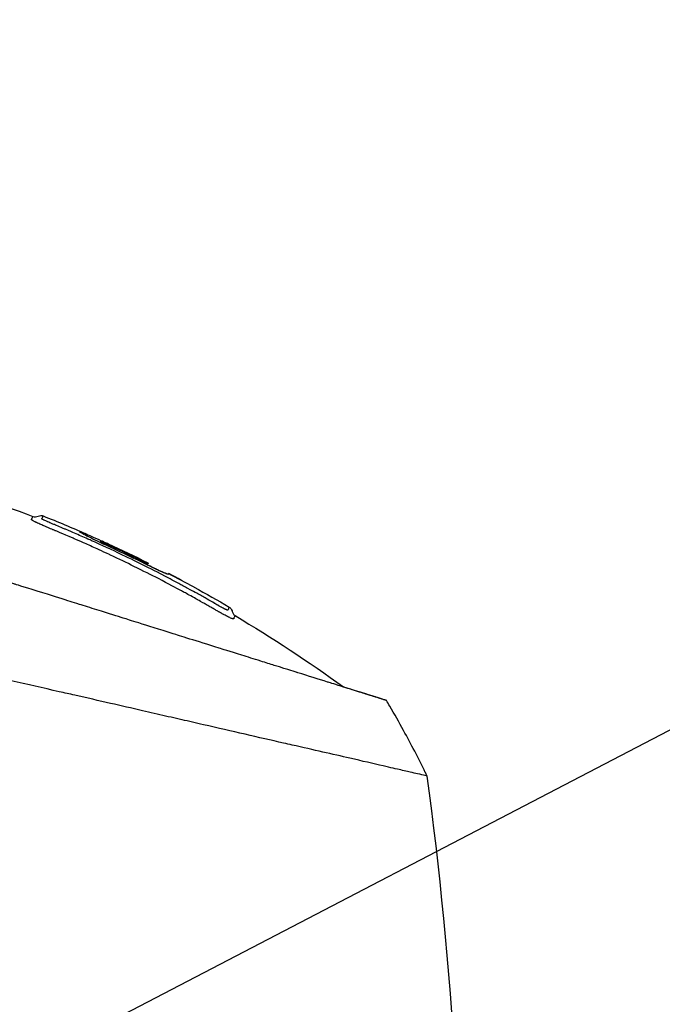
# Model space of a CAD drawing. Header units: millimetres. Extents: x 0 to 4378, y 0 to 2376.
# Tile 123 of 224: x 1761 to 1833, y 879 to 988. Entities that reach past the tile are written whole.
import ezdxf

# ---------------------------------------------------------------- set-up
doc = ezdxf.new("R2010")
doc.units = ezdxf.units.MM
doc.header["$LTSCALE"] = 0.2
doc.layers.add('07_Special Line2', color=76, linetype='Continuous')
doc.layers.add('12_Before Rev.Num.', color=5, linetype='Continuous')
doc.layers.add('14_Mark', color=7, linetype='Continuous', true_color=0xe03c31)
doc.styles.add('Rainbow-5.0 Style', font='malgunsl.ttf')
doc.dimstyles.new('Rainbow-5.0 Style', dxfattribs={"dimtxt": 4, "dimasz": 2.5, "dimexe": 1, "dimexo": 1, "dimgap": 1, "dimtad": 1, "dimdsep": 46, "dimtxsty": 'Rainbow-5.0 Style', "dimcen": 0, "dimclrd": 251, "dimclre": 251, "dimclrt": 7, "dimazin": 3, "dimtp": 0.1, "dimtm": 0.1, "dimtfac": 0.61, "dimtmove": 0, "dimatfit": 3, "dimfxl": 1, "dimlwd": -1, "dimlwe": -1, "dimarcsym": 1})

# ---------------------------------------------------------------- blocks, each defined once
blk = doc.blocks.new('*D129')
at = {"color": 251, "linetype": 'ByBlock', "transparency": 16777216}
for p, q in [((1723.88, 1269.38), (1891.38, 1269.38)), ((1887.38, 866.68), (1887.38, 1259.38)), ((1814.42, 856.68), (1891.38, 856.68))]:
    blk.add_line(p, q, dxfattribs=at)
at = {"color": 251, "transparency": 16777216}
for points in [[(1885.72, 1259.38), (1889.05, 1259.38), (1887.38, 1269.38)], [(1885.72, 866.68), (1889.05, 866.68), (1887.38, 856.68)]]:
    blk.add_solid(points, dxfattribs=at)
at = {"layer": 'Defpoints', "color": 0, "transparency": 16777216}
for p in [(1719.88, 1269.38), (1887.38, 1269.38), (1810.42, 856.68)]:
    blk.add_point(p, dxfattribs=at)
at = {"color": 7, "transparency": 16777216, "insert": (1875.09, 1063.03), "char_height": 16, "attachment_point": 5, "rotation": 90, "style": 'Rainbow-5.0 Style'}
blk.add_mtext('412.7', dxfattribs=at)
blk = doc.blocks.new('*D132')
at = {"color": 251, "linetype": 'ByBlock', "transparency": 16777216}
for p, q in [((1638.55, 1756.68), (1943.4, 1756.68)), ((1939.4, 1746.68), (1939.4, 866.68)), ((1814.42, 856.68), (1943.4, 856.68))]:
    blk.add_line(p, q, dxfattribs=at)
at = {"color": 251, "transparency": 16777216}
for points in [[(1937.74, 1746.68), (1941.07, 1746.68), (1939.4, 1756.68)], [(1937.74, 866.68), (1941.07, 866.68), (1939.4, 856.68)]]:
    blk.add_solid(points, dxfattribs=at)
at = {"layer": 'Defpoints', "color": 0, "transparency": 16777216}
for p in [(1634.55, 1756.68), (1810.42, 856.68), (1939.4, 856.68)]:
    blk.add_point(p, dxfattribs=at)
at = {"color": 7, "transparency": 16777216, "insert": (1927.12, 1306.68), "char_height": 16, "attachment_point": 5, "rotation": 90, "style": 'Rainbow-5.0 Style'}
blk.add_mtext('900', dxfattribs=at)
blk = doc.blocks.new('Blk$A37R2-3W24R')
for p, q in [((38.26, 270.52), (38.42, 270.68)), ((38.87, 270.23), (38.96, 270.32)), ((43.48, 268.02), (43.59, 268.12)), ((43.62, 268.2), (43.62, 268.2)), ((43.62, 268.2), (43.62, 268.2)), ((45.9, 267.03), (45.83, 266.96)), ((45.91, 267.03), (45.83, 266.96)), ((48.73, 265.53), (48.73, 265.53)), ((70.13, 252.92), (70.13, 252.92))]:
    blk.add_line(p, q)
blk.add_arc((-26.48, 128), 156.75, 61.3269, 62.498)
for centre, major_axis, ratio, start_param, end_param in [((-26.48, 128), (-137.52, 75.21), 1, 4.712389, 4.732828), ((-50.11, 166.64), (98.85, 98.89), 0.00011, 6.273707, 6.283218), ((-25.44, 196.05), (73.04, -84), 0.999052, 1.38546, 1.392026), ((-25.48, 196.02), (-75.39, 81.92), 0.999389, 4.470833, 4.498835), ((-25.56, 195.94), (98.37, 52.22), 0.999969, 6.25048, 6.297706), ((-43.31, 186.55), (116.2, 61.46), 0.920421, 6.250762, 6.254439)]:
    blk.add_ellipse(centre, major_axis=major_axis, ratio=ratio, start_param=start_param, end_param=end_param)
for points, knots in [([(-29.86, 284.22), (-18.01, 284.47), (-6.07, 283.37), (14.13, 279.14), (22.61, 276.6), (30.79, 273.38)], [0, 0, 0, 0, 3.553813, 3.553813, 6.190294, 6.190294, 6.190294, 6.190294]), ([(-57.45, 275.44), (-57.45, 275.44), (-57.41, 275.4), (-57.34, 275.33), (-57.3, 275.29), (-57.26, 275.24), (-57.2, 275.19), (-57.15, 275.13), (-57.08, 275.06), (-57.01, 274.99), (-56.86, 274.84), (-56.68, 274.65), (-56.46, 274.43), (-56.35, 274.32), (-56.23, 274.2), (-56.1, 274.07), (-55.98, 273.95), (-55.84, 273.81), (-55.7, 273.67), (-55.7, 273.66), (-55.69, 273.66), (-55.69, 273.65), (-55.4, 273.36), (-55.08, 273.03), (-54.72, 272.67), (-54.54, 272.49), (-54.36, 272.3), (-54.16, 272.11), (-53.97, 271.91), (-53.77, 271.71), (-53.56, 271.49), (-53.14, 271.07), (-52.69, 270.62), (-52.22, 270.14), (-51.76, 269.67), (-51.27, 269.18), (-50.76, 268.66), (-50.74, 268.64), (-50.73, 268.63), (-50.71, 268.61), (-49.67, 267.56), (-48.53, 266.4), (-47.3, 265.17), (-46.69, 264.55), (-46.06, 263.91), (-45.41, 263.25), (-44.76, 262.6), (-44.08, 261.92), (-43.4, 261.23), (-42.7, 260.53), (-41.99, 259.82), (-41.27, 259.09), (-40.54, 258.36), (-39.8, 257.61), (-39.04, 256.85), (-38.29, 256.09), (-37.52, 255.31), (-36.73, 254.53), (-35.95, 253.74), (-35.15, 252.94), (-34.35, 252.13), (-34.29, 252.08), (-34.23, 252.02), (-34.18, 251.96), (-33.42, 251.21), (-32.65, 250.44), (-31.87, 249.67), (-31.04, 248.84), (-30.2, 248.01), (-29.34, 247.16), (-28.07, 245.89), (-26.76, 244.6), (-25.44, 243.28), (-25, 242.85), (-24.56, 242.41), (-24.12, 241.97), (-23.89, 241.75), (-23.67, 241.52), (-23.44, 241.3), (-22.77, 240.63), (-22.1, 239.96), (-21.42, 239.29), (-20.06, 237.95), (-18.69, 236.59), (-17.3, 235.21), (-15.92, 233.84), (-14.52, 232.45), (-13.1, 231.05), (-13.01, 230.96), (-12.93, 230.88), (-12.84, 230.79), (-9.15, 227.13), (-5.38, 223.4), (-1.57, 219.63), (-1.47, 219.53), (-1.38, 219.44), (-1.28, 219.35), (-0.32, 218.4), (0.64, 217.44), (1.61, 216.49), (2.58, 215.53), (3.55, 214.57), (4.53, 213.61), (6.48, 211.69), (8.42, 209.77), (10.36, 207.85), (10.45, 207.77), (10.53, 207.69), (10.61, 207.61), (12.57, 205.67), (14.52, 203.74), (16.47, 201.81), (17.45, 200.85), (18.42, 199.88), (19.39, 198.92), (20.36, 197.95), (21.33, 196.99), (22.3, 196.03), (22.36, 195.97), (22.42, 195.91), (22.48, 195.85), (24.4, 193.93), (26.32, 192.02), (28.22, 190.13), (29.16, 189.18), (30.11, 188.24), (31.05, 187.3), (31.99, 186.36), (32.93, 185.42), (33.86, 184.49), (33.9, 184.45), (33.95, 184.4), (34, 184.35), (35.88, 182.48), (37.74, 180.61), (39.57, 178.78), (41.4, 176.94), (43.21, 175.14), (44.98, 173.36), (45.87, 172.47), (46.75, 171.59), (47.62, 170.71), (48.49, 169.84), (49.35, 168.97), (50.21, 168.11), (51.06, 167.25), (51.9, 166.41), (52.73, 165.57), (53.57, 164.73), (54.39, 163.91), (55.2, 163.09), (55.21, 163.07), (55.23, 163.06), (55.25, 163.04), (56.06, 162.22), (56.86, 161.42), (57.64, 160.62), (58.43, 159.83), (59.2, 159.05), (59.96, 158.28), (60.72, 157.52), (61.47, 156.77), (62.19, 156.03), (63.65, 154.56), (65.04, 153.16), (66.35, 151.82), (66.68, 151.49), (67.01, 151.16), (67.33, 150.83), (67.65, 150.51), (67.96, 150.19), (68.27, 149.88), (69.51, 148.63), (70.66, 147.46), (71.71, 146.39), (71.72, 146.39), (71.72, 146.38), (71.72, 146.38), (72.25, 145.85), (72.75, 145.34), (73.22, 144.86), (73.7, 144.38), (74.14, 143.92), (74.56, 143.5), (74.98, 143.08), (75.36, 142.68), (75.72, 142.32), (76.07, 141.96), (76.39, 141.63), (76.68, 141.34), (76.97, 141.05), (77.22, 140.79), (77.44, 140.56), (77.55, 140.45), (77.65, 140.35), (77.75, 140.26), (77.84, 140.16), (77.92, 140.08), (78, 140), (78.14, 139.85), (78.25, 139.74), (78.33, 139.66), (78.4, 139.59), (78.44, 139.55), (78.44, 139.55)], [0, 0, 0, 0, 0.0041991, 0.0041991, 0.0041991, 0.0062987, 0.0062987, 0.0062987, 0.0083983, 0.0083983, 0.0083983, 0.0125974, 0.0125974, 0.0125974, 0.014697, 0.014697, 0.014697, 0.0167965, 0.0167965, 0.0167965, 0.0168599, 0.0168599, 0.0168599, 0.0210764, 0.0210764, 0.0210764, 0.0231847, 0.0231847, 0.0231847, 0.025293, 0.025293, 0.025293, 0.0295096, 0.0295096, 0.0295096, 0.0335924, 0.0335924, 0.0335924, 0.0337261, 0.0337261, 0.0337261, 0.0420526, 0.0420526, 0.0420526, 0.0462159, 0.0462159, 0.0462159, 0.0503791, 0.0503791, 0.0503791, 0.0545745, 0.0545745, 0.0545745, 0.0587698, 0.0587698, 0.0587698, 0.0629602, 0.0629602, 0.0629602, 0.0671505, 0.0671505, 0.0671505, 0.0674414, 0.0674414, 0.0674414, 0.0713694, 0.0713694, 0.0713694, 0.0755743, 0.0755743, 0.0755743, 0.0818817, 0.0818817, 0.0818817, 0.0839768, 0.0839768, 0.0839768, 0.0850355, 0.0850355, 0.0850355, 0.0881892, 0.0881892, 0.0881892, 0.0944966, 0.0944966, 0.0944966, 0.1008041, 0.1008041, 0.1008041, 0.1011921, 0.1011921, 0.1011921, 0.1176445, 0.1176445, 0.1176445, 0.1180502, 0.1180502, 0.1180502, 0.1221943, 0.1221943, 0.1221943, 0.1263384, 0.1263384, 0.1263384, 0.1346266, 0.1346266, 0.1346266, 0.1349824, 0.1349824, 0.1349824, 0.143338, 0.143338, 0.143338, 0.1475158, 0.1475158, 0.1475158, 0.1516936, 0.1516936, 0.1516936, 0.1519551, 0.1519551, 0.1519551, 0.160293, 0.160293, 0.160293, 0.164462, 0.164462, 0.164462, 0.168631, 0.168631, 0.168631, 0.1688379, 0.1688379, 0.1688379, 0.1772635, 0.1772635, 0.1772635, 0.1856891, 0.1856891, 0.1856891, 0.1899019, 0.1899019, 0.1899019, 0.1941147, 0.1941147, 0.1941147, 0.1983275, 0.1983275, 0.1983275, 0.2025403, 0.2025403, 0.2025403, 0.2026348, 0.2026348, 0.2026348, 0.206856, 0.206856, 0.206856, 0.2110771, 0.2110771, 0.2110771, 0.2152983, 0.2152983, 0.2152983, 0.2237405, 0.2237405, 0.2237405, 0.2258511, 0.2258511, 0.2258511, 0.2279617, 0.2279617, 0.2279617, 0.2364039, 0.2364039, 0.2364039, 0.2364237, 0.2364237, 0.2364237, 0.240644, 0.240644, 0.240644, 0.2448644, 0.2448644, 0.2448644, 0.2490847, 0.2490847, 0.2490847, 0.253305, 0.253305, 0.253305, 0.2575358, 0.2575358, 0.2575358, 0.2596491, 0.2596491, 0.2596491, 0.2617623, 0.2617623, 0.2617623, 0.2659889, 0.2659889, 0.2659889, 0.2702154, 0.2702154, 0.2702154, 0.2702154]), ([(70.13, 252.92), (70.14, 252.92), (70.13, 252.92), (70.02, 252.96), (69.98, 252.97), (69.93, 252.99), (69.88, 253), (69.82, 253.02), (69.75, 253.04), (69.67, 253.07), (69.6, 253.09), (69.46, 253.13), (69.11, 253.24), (68.84, 253.33), (68.58, 253.41), (68.36, 253.48), (68.35, 253.48), (68.34, 253.48), (68.33, 253.49), (67.7, 253.68), (67, 253.9), (66.33, 254.11), (66.32, 254.12), (65.95, 254.23), (65.06, 254.51), (65.06, 254.51), (65.05, 254.51), (65.05, 254.51), (64.26, 254.76), (63.73, 254.93), (63.59, 254.97), (62.58, 255.28), (61.47, 255.63), (60.26, 256.01), (60.23, 256.02), (60.2, 256.03), (60.18, 256.04), (60.07, 256.07), (59.3, 256.31), (57.65, 256.83), (57.22, 256.96), (56.72, 257.12), (56.15, 257.3), (55.37, 257.54), (54.67, 257.76), (54.06, 257.95), (52.7, 258.38), (51.81, 258.66), (51.52, 258.75), (50.22, 259.15), (49.13, 259.5), (48.27, 259.76), (47.35, 260.05), (46.72, 260.25), (46.4, 260.35), (44.84, 260.84), (43.56, 261.24), (42.58, 261.55), (41.79, 261.79), (41.21, 261.97), (40.84, 262.09), (40.26, 262.27), (39.3, 262.57), (37.92, 263), (37.17, 263.24), (36.51, 263.44), (35.97, 263.62), (35.57, 263.74), (35.22, 263.85), (34.94, 263.94), (34.28, 264.14), (33.28, 264.46), (31.9, 264.89), (30.14, 265.44), (29.1, 265.76), (28.82, 265.85), (28.77, 265.87), (28.72, 265.88), (28.67, 265.9), (26.64, 266.53), (24.59, 267.18), (22.53, 267.82), (22.16, 267.94), (21.72, 268.07), (21.22, 268.23), (20.67, 268.4), (20.05, 268.6), (19.35, 268.82), (17.56, 269.38), (16.51, 269.71), (16.19, 269.8), (15.37, 270.06), (14.56, 270.32), (13.74, 270.57), (12.47, 270.97), (11.21, 271.36), (9.95, 271.76), (8.59, 272.18), (7.4, 272.56), (6.37, 272.88), (5.37, 273.19), (4.53, 273.45), (3.84, 273.67), (2.14, 274.2), (0.64, 274.67), (-0.68, 275.08), (-1.15, 275.23), (-1.6, 275.37), (-2.02, 275.51)], [-1, -1, -1, -1, -0.96875, -0.96875, -0.96875, -0.9547937, -0.9547937, -0.9547937, -0.9375, -0.9375, -0.9375, -0.90625, -0.90625, -0.90625, -0.875, -0.875, -0.875, -0.8739463, -0.8739463, -0.8739463, -0.8125, -0.8125, -0.8125, -0.7813822, -0.7813822, -0.7813822, -0.78125, -0.78125, -0.78125, -0.75, -0.75, -0.75, -0.6888795, -0.6888795, -0.6888795, -0.6875, -0.6875, -0.6875, -0.6380723, -0.6380723, -0.6380723, -0.625, -0.625, -0.625, -0.6057577, -0.6057577, -0.6057577, -0.5625, -0.5625, -0.5625, -0.5324119, -0.5324119, -0.5324119, -0.5, -0.5, -0.5, -0.4654336, -0.4654336, -0.4654336, -0.4375, -0.4375, -0.4375, -0.40625, -0.40625, -0.40625, -0.3881699, -0.3881699, -0.3881699, -0.375, -0.375, -0.375, -0.34375, -0.34375, -0.34375, -0.3125, -0.3125, -0.3125, -0.3110249, -0.3110249, -0.3110249, -0.25, -0.25, -0.25, -0.2349777, -0.2349777, -0.2349777, -0.21875, -0.21875, -0.21875, -0.1875, -0.1875, -0.1875, -0.1630802, -0.1630802, -0.1630802, -0.125, -0.125, -0.125, -0.0933033, -0.0933033, -0.0933033, -0.0625, -0.0625, -0.0625, -0.0165509, -0.0165509, -0.0165509, 0, 0, 0, 0]), ([(30.68, 273), (30.66, 273.02), (30.65, 273.02), (30.64, 273.03), (30.63, 273.04), (30.63, 273.04), (30.63, 273.05), (30.63, 273.05), (30.63, 273.06), (30.63, 273.07), (30.63, 273.09), (30.64, 273.1), (30.64, 273.1), (30.65, 273.11), (30.66, 273.12), (30.66, 273.12), (30.66, 273.12), (30.66, 273.13), (30.67, 273.14), (30.68, 273.16), (30.68, 273.17), (30.69, 273.17), (30.69, 273.17), (30.69, 273.18), (30.69, 273.18), (30.69, 273.19), (30.7, 273.2), (30.7, 273.21), (30.71, 273.22), (30.72, 273.24), (30.73, 273.27), (30.73, 273.27), (30.74, 273.28), (30.74, 273.29), (30.76, 273.32), (30.79, 273.38), (30.79, 273.38)], [-0.129396, -0.129396, -0.129396, -0.129396, -0.1274723, -0.1274723, -0.1274723, -0.125, -0.125, -0.125, -0.1205357, -0.1205357, -0.1205357, -0.1160714, -0.1160714, -0.1160714, -0.1116071, -0.1116071, -0.1116071, -0.1071429, -0.1071429, -0.1071429, -0.0996265, -0.0996265, -0.0996265, -0.0982143, -0.0982143, -0.0982143, -0.0892857, -0.0892857, -0.0892857, -0.0714286, -0.0714286, -0.0714286, -0.0569264, -0.0569264, -0.0569264, 0, 0, 0, 0]), ([(47.25, 265.16), (46.73, 265.43), (45.9, 265.88), (44.75, 266.48), (43.98, 266.87), (43.08, 267.33), (42.03, 267.85), (41.24, 268.24), (40.37, 268.66), (39.42, 269.1), (39.38, 269.12), (39.35, 269.14), (39.31, 269.15), (38.44, 269.56), (37.8, 269.85), (37.4, 270.03), (36.89, 270.26), (36.47, 270.45), (36.14, 270.6), (35.66, 270.81), (35.37, 270.93), (35.28, 270.97), (34.03, 271.51), (33.36, 271.79), (33.28, 271.82), (33.23, 271.84), (33.19, 271.86), (33.15, 271.87), (33.09, 271.9), (33.04, 271.92), (33.01, 271.93), (32.98, 271.95), (32.84, 272), (32.61, 272.09), (32.5, 272.14), (32.41, 272.18), (32.35, 272.2), (32.22, 272.26), (32.13, 272.29), (32.1, 272.31), (32.07, 272.32), (31.99, 272.35), (31.89, 272.4), (31.8, 272.44), (31.73, 272.47), (31.68, 272.49), (31.59, 272.53), (31.5, 272.57), (31.43, 272.61), (31.35, 272.64), (31.27, 272.68), (31.2, 272.72), (31.16, 272.73), (31.13, 272.75), (31.1, 272.77), (31.09, 272.77), (31.09, 272.77), (31.09, 272.77), (31.06, 272.79), (31.03, 272.8), (31, 272.81), (30.95, 272.84), (30.91, 272.86), (30.88, 272.88), (30.84, 272.9), (30.81, 272.92), (30.8, 272.93), (30.78, 272.94), (30.75, 272.95), (30.73, 272.97), (30.71, 272.98), (30.7, 272.99), (30.68, 273), (30.68, 273), (30.68, 273), (30.68, 273)], [-0.35, -0.35, -0.35, -0.35, -0.3036755, -0.3036755, -0.3036755, -0.273124, -0.273124, -0.273124, -0.25, -0.25, -0.25, -0.248947, -0.248947, -0.248947, -0.2232143, -0.2232143, -0.2232143, -0.2123203, -0.2123203, -0.2123203, -0.1964286, -0.1964286, -0.1964286, -0.1696429, -0.1696429, -0.1696429, -0.1683773, -0.1683773, -0.1683773, -0.1662946, -0.1662946, -0.1662946, -0.1629464, -0.1629464, -0.1629464, -0.1595982, -0.1595982, -0.1595982, -0.15625, -0.15625, -0.15625, -0.1533801, -0.1533801, -0.1533801, -0.1505102, -0.1505102, -0.1505102, -0.1466837, -0.1466837, -0.1466837, -0.1428571, -0.1428571, -0.1428571, -0.1409439, -0.1409439, -0.1409439, -0.1408082, -0.1408082, -0.1408082, -0.1390306, -0.1390306, -0.1390306, -0.1367836, -0.1367836, -0.1367836, -0.1339286, -0.1339286, -0.1339286, -0.1315425, -0.1315425, -0.1315425, -0.1294643, -0.1294643, -0.1294643, -0.129396, -0.129396, -0.129396, -0.129396]), ([(31.78, 273.14), (31.78, 273.14), (31.78, 273.15), (31.79, 273.16), (31.79, 273.16), (31.79, 273.16), (31.79, 273.16), (31.79, 273.16), (31.79, 273.17), (31.79, 273.17), (31.8, 273.17), (31.8, 273.18), (31.8, 273.18), (31.81, 273.19), (31.81, 273.2), (31.82, 273.21), (31.83, 273.22), (31.83, 273.23), (31.84, 273.24), (31.85, 273.25), (31.85, 273.26), (31.86, 273.27), (31.87, 273.29), (31.88, 273.31), (31.89, 273.33), (31.89, 273.34), (31.9, 273.36), (31.91, 273.38), (31.91, 273.39), (31.92, 273.4), (31.92, 273.42), (31.95, 273.48), (31.94, 273.46), (31.94, 273.46)], [0.8694294, 0.8694294, 0.8694294, 0.8694294, 0.8733039, 0.8733039, 0.8733039, 0.8737245, 0.8737245, 0.8737245, 0.8747406, 0.8747406, 0.8747406, 0.8794643, 0.8794643, 0.8794643, 0.8853665, 0.8853665, 0.8853665, 0.8928571, 0.8928571, 0.8928571, 0.9023572, 0.9023572, 0.9023572, 0.9196429, 0.9196429, 0.9196429, 0.9357416, 0.9357416, 0.9357416, 0.9464286, 0.9464286, 0.9464286, 1, 1, 1, 1]), ([(47.02, 265.94), (46.69, 266.12), (46.06, 266.46), (45.13, 266.94), (45.08, 266.96), (45.03, 266.99), (44.99, 267.01), (44.07, 267.49), (43.23, 267.91), (42.47, 268.28), (41.47, 268.77), (40.61, 269.18), (39.9, 269.52), (38.52, 270.17), (37.68, 270.54), (37.39, 270.67), (37.23, 270.75), (37.07, 270.82), (36.91, 270.89), (36.41, 271.11), (35.91, 271.33), (35.42, 271.54), (35.22, 271.63), (34.89, 271.77), (34.42, 271.97), (34.31, 272.01), (34.2, 272.06), (34.09, 272.11), (33.87, 272.2), (33.65, 272.29), (33.43, 272.38), (33.33, 272.43), (33.25, 272.46), (33.18, 272.49), (33.16, 272.5), (33.14, 272.5), (33.13, 272.51), (33.02, 272.55), (32.96, 272.58), (32.93, 272.59), (32.83, 272.63), (32.75, 272.67), (32.68, 272.7), (32.67, 272.7), (32.67, 272.7), (32.66, 272.7), (32.6, 272.73), (32.52, 272.77), (32.44, 272.8), (32.44, 272.8), (32.41, 272.81), (32.37, 272.83), (32.33, 272.85), (32.28, 272.87), (32.21, 272.9), (32.15, 272.93), (32.09, 272.96), (32.03, 272.98), (32.03, 272.98), (32.03, 272.98), (32.03, 272.98), (32.02, 272.99), (32.02, 272.99), (32.02, 272.99), (32, 273), (31.94, 273.03), (31.87, 273.06), (31.86, 273.07), (31.85, 273.08), (31.84, 273.08), (31.82, 273.09), (31.81, 273.1), (31.8, 273.11), (31.79, 273.12), (31.79, 273.12), (31.79, 273.12), (31.78, 273.13), (31.78, 273.13), (31.78, 273.14)], [0.6517857, 0.6517857, 0.6517857, 0.6517857, 0.6785714, 0.6785714, 0.6785714, 0.6797281, 0.6797281, 0.6797281, 0.7017453, 0.7017453, 0.7017453, 0.7303747, 0.7303747, 0.7303747, 0.7857143, 0.7857143, 0.7857143, 0.7922841, 0.7922841, 0.7922841, 0.8125, 0.8125, 0.8125, 0.8258929, 0.8258929, 0.8258929, 0.8305652, 0.8305652, 0.8305652, 0.8392857, 0.8392857, 0.8392857, 0.8426339, 0.8426339, 0.8426339, 0.8431179, 0.8431179, 0.8431179, 0.8459821, 0.8459821, 0.8459821, 0.8493304, 0.8493304, 0.8493304, 0.8496066, 0.8496066, 0.8496066, 0.8526786, 0.8526786, 0.8526786, 0.8544889, 0.8544889, 0.8544889, 0.8560268, 0.8560268, 0.8560268, 0.8590434, 0.8590434, 0.8590434, 0.8591891, 0.8591891, 0.8591891, 0.859375, 0.859375, 0.859375, 0.8627232, 0.8627232, 0.8627232, 0.8641237, 0.8641237, 0.8641237, 0.8660714, 0.8660714, 0.8660714, 0.8675382, 0.8675382, 0.8675382, 0.8694294, 0.8694294, 0.8694294, 0.8694294]), ([(45.9, 267.03), (45.9, 267.03), (45.89, 267.01), (45.87, 266.96), (45.89, 266.94), (45.73, 266.99), (45.58, 267.04), (45.17, 267.22), (44.93, 267.33), (44.4, 267.58), (44.12, 267.71), (43.39, 268.06), (43.04, 268.24), (41.77, 268.86), (40.79, 269.33), (39.3, 270.03), (38.97, 270.18), (38.38, 270.45), (38.05, 270.61), (37.38, 270.93), (37.07, 271.09), (36.55, 271.35), (36.35, 271.45), (36.03, 271.64), (36.04, 271.65), (36.05, 271.68), (36.06, 271.69), (36.07, 271.72), (36.03, 271.74), (36.43, 271.58), (36.65, 271.48), (37.17, 271.25), (37.49, 271.1), (38.19, 270.79), (38.55, 270.62), (39.09, 270.37), (39.46, 270.2), (41.18, 269.4), (42.41, 268.81), (43.62, 268.2)], [0, 0, 0, 0, 0.320879, 0.320879, 0.465091, 0.465091, 0.61047, 0.61047, 0.741214, 0.741214, 0.858961, 0.858961, 1.03352, 1.03352, 1.617694, 1.617694, 1.920655, 1.920655, 2.361582, 2.361582, 2.851357, 2.851357, 3.338051, 3.338051, 4.028869, 4.028869, 6.65642, 6.65642, 9.591035, 9.591035, 11.360377, 11.360377, 13.298144, 13.298144, 15.132878, 15.132878, 16.008781, 16.008781, 18.211527, 18.211527, 18.211527, 18.211527]), ([(43.62, 268.2), (42.16, 268.93), (40.69, 269.64), (39.12, 270.36), (39.03, 270.4), (38.92, 270.45), (38.84, 270.49), (38.71, 270.55), (38.64, 270.58), (38.54, 270.63), (38.49, 270.65), (38.39, 270.69), (38.42, 270.68), (38.41, 270.67), (38.41, 270.66), (38.4, 270.65), (38.4, 270.64), (38.39, 270.63), (38.39, 270.62), (38.38, 270.61), (38.37, 270.61), (38.45, 270.57), (38.49, 270.54), (38.6, 270.49), (38.66, 270.46), (38.76, 270.41), (38.8, 270.39), (38.88, 270.36), (38.92, 270.34), (38.96, 270.32)], [0.000001, 0.000001, 0.000001, 0.000001, 0.489571, 0.489571, 0.520795, 0.520795, 0.575938, 0.575938, 0.63212, 0.63212, 0.689892, 0.689892, 0.822191, 0.822191, 0.910467, 0.910467, 1.056592, 1.056592, 1.128541, 1.128541, 1.224346, 1.224346, 1.274574, 1.274574, 1.322423, 1.322423, 1.348031, 1.348031, 1.372516, 1.372516, 1.372516, 1.372516]), ([(43.62, 268.2), (43.62, 268.19), (43.61, 268.17), (43.59, 268.13), (43.59, 268.12), (43.58, 268.12), (43.56, 268.13), (43.49, 268.16), (43.44, 268.18), (43.33, 268.23), (43.27, 268.26), (43.15, 268.32), (43.08, 268.35), (42.98, 268.4), (42.93, 268.43), (41.54, 269.11), (40.25, 269.73), (38.96, 270.32)], [-1.286139, -1.286139, -1.286139, -1.286139, -0.798514, -0.798514, -0.743971, -0.743971, -0.671251, -0.671251, -0.596258, -0.596258, -0.530286, -0.530286, -0.464712, -0.464712, -0.427696, -0.427696, 0, 0, 0, 0]), ([(74.66, 244.51), (74.66, 244.52), (74.68, 244.51), (74.22, 244.62), (73.96, 244.68), (73.37, 244.81), (73.1, 244.87), (72.38, 245.04), (71.9, 245.15), (71.04, 245.34), (70.71, 245.42), (70.17, 245.54), (69.97, 245.59), (68.7, 245.88), (67.45, 246.17), (64.19, 246.92), (62.04, 247.41), (59.33, 248.03), (59.01, 248.1), (55.96, 248.79), (52.96, 249.49), (49.36, 250.31), (48.96, 250.4), (48.17, 250.59), (47.77, 250.68), (47.18, 250.81), (46.97, 250.86), (45.98, 251.09), (45.14, 251.28), (43.86, 251.57), (43.42, 251.67), (41.79, 252.05), (40.6, 252.32), (38.13, 252.89), (36.8, 253.2), (34.87, 253.64), (34.3, 253.76), (31.94, 254.3), (30.18, 254.71), (28.15, 255.17), (27.91, 255.22), (27.18, 255.39), (26.69, 255.5), (25.84, 255.7), (25.47, 255.78), (23.07, 256.33), (20.01, 257.05), (16, 257.95), (15.82, 257.99), (12.88, 258.65), (10.35, 259.25), (6.91, 260.04), (5.4, 260.38), (1.25, 261.33), (-1.35, 261.93), (-4.39, 262.62), (-4.87, 262.73), (-6.24, 263.05), (-7.13, 263.25), (-8.78, 263.63), (-9.56, 263.81), (-10.65, 264.06), (-10.99, 264.14), (-11.92, 264.35), (-12.54, 264.49), (-13.71, 264.76), (-14.25, 264.89), (-15.71, 265.22), (-16.64, 265.43), (-18.93, 265.96), (-20.3, 266.27), (-22.29, 266.73), (-22.95, 266.88), (-23.94, 267.1), (-24.27, 267.18), (-24.75, 267.29), (-24.92, 267.33), (-25.16, 267.38), (-25.24, 267.4), (-25.36, 267.43), (-25.4, 267.44), (-25.5, 267.46), (-25.54, 267.47), (-25.56, 267.48)], [0.000004, 0.000004, 0.000004, 0.000004, 0.139875, 0.139875, 0.227512, 0.227512, 0.285894, 0.285894, 0.363713, 0.363713, 0.408155, 0.408155, 0.431826, 0.431826, 0.55804, 0.55804, 0.726318, 0.726318, 0.748791, 0.748791, 0.934846, 0.934846, 0.958293, 0.958293, 0.980317, 0.980317, 0.992046, 0.992046, 1.035571, 1.035571, 1.057896, 1.057896, 1.118512, 1.118512, 1.185121, 1.185121, 1.212956, 1.212956, 1.299325, 1.299325, 1.310275, 1.310275, 1.333714, 1.333714, 1.350359, 1.350359, 1.438721, 1.438721, 1.44302, 1.44302, 1.506527, 1.506527, 1.556602, 1.556602, 1.644538, 1.644538, 1.661123, 1.661123, 1.692259, 1.692259, 1.719331, 1.719331, 1.731162, 1.731162, 1.752878, 1.752878, 1.771547, 1.771547, 1.804434, 1.804434, 1.853817, 1.853817, 1.878775, 1.878775, 1.891253, 1.891253, 1.897493, 1.897493, 1.900613, 1.900613, 1.902173, 1.902173, 1.904354, 1.904354, 1.904354, 1.904354]), ([(45.83, 266.96), (45.78, 266.97), (45.66, 267.02), (45.3, 267.17), (45.06, 267.28), (44.57, 267.5), (44.29, 267.63), (43.83, 267.85), (43.66, 267.94), (43.48, 268.02)], [-1.7197113, -1.7197113, -1.7197113, -1.7197113, -1.5094431, -1.5094431, -1.2740717, -1.2740717, -1.0489117, -1.0489117, -0.9190309, -0.9190309, -0.9190309, -0.9190309]), ([(52.22, 263.06), (52.21, 263.06), (52.2, 263.07), (52.19, 263.07), (52.18, 263.08), (52.17, 263.08), (52.16, 263.09), (52.15, 263.09), (52.14, 263.1), (52.14, 263.1), (52.09, 263.12), (52.03, 263.15), (51.97, 263.19), (51.92, 263.21), (51.87, 263.24), (51.83, 263.26), (51.82, 263.27), (51.8, 263.28), (51.79, 263.28), (51.78, 263.29), (51.77, 263.3), (51.75, 263.3), (51.71, 263.33), (51.64, 263.37), (51.53, 263.43), (51.51, 263.44), (51.46, 263.47), (51.38, 263.52), (51.36, 263.53), (51.33, 263.54), (51.31, 263.56), (51.28, 263.57), (51.25, 263.59), (51.23, 263.6), (51.23, 263.6), (51.21, 263.61), (51.18, 263.63), (51.16, 263.64), (51.14, 263.66), (51.11, 263.68), (51.09, 263.69), (51.06, 263.7), (51.01, 263.73), (51, 263.74), (50.93, 263.78), (50.8, 263.85), (50.52, 264.01), (50.24, 264.17), (49.96, 264.33), (49.6, 264.53), (49.25, 264.72), (48.9, 264.92), (48.9, 264.92), (48.59, 265.09), (47.96, 265.43), (47.87, 265.48), (47.71, 265.57), (47.48, 265.69), (47.35, 265.76), (47.2, 265.85), (47.02, 265.94)], [0.57572844, 0.57572844, 0.57572844, 0.57572844, 0.57645089, 0.57645089, 0.57645089, 0.57728795, 0.57728795, 0.57728795, 0.578125, 0.578125, 0.578125, 0.58147321, 0.58147321, 0.58147321, 0.58314732, 0.58314732, 0.58314732, 0.58383587, 0.58383587, 0.58383587, 0.58482143, 0.58482143, 0.58482143, 0.58816964, 0.58816964, 0.58816964, 0.58984375, 0.58984375, 0.58984375, 0.59048811, 0.59048811, 0.59048811, 0.59151786, 0.59151786, 0.59151786, 0.59255714, 0.59255714, 0.59255714, 0.59319196, 0.59319196, 0.59319196, 0.59486607, 0.59486607, 0.59486607, 0.59821429, 0.59821429, 0.59821429, 0.61014843, 0.61014843, 0.61014843, 0.625, 0.625, 0.625, 0.63839286, 0.63839286, 0.63839286, 0.64694198, 0.64694198, 0.64694198, 0.65178571, 0.65178571, 0.65178571, 0.65178571]), ([(52.57, 262.2), (52.57, 262.2), (52.57, 262.2), (52.56, 262.21), (52.41, 262.28), (52.23, 262.37), (52.06, 262.47), (52.04, 262.48), (52.02, 262.49), (52, 262.5), (51.9, 262.55), (51.79, 262.61), (51.68, 262.67), (51.59, 262.72), (51.53, 262.76), (51.5, 262.77), (51.47, 262.79), (51.44, 262.81), (51.41, 262.83), (51.37, 262.85), (51.34, 262.87), (51.29, 262.89), (51.19, 262.96), (51.03, 263.04), (50.84, 263.15), (50.64, 263.27), (50.51, 263.35), (50.43, 263.39), (50.33, 263.44), (50.22, 263.51), (50.1, 263.58), (49.98, 263.65), (49.85, 263.72), (49.7, 263.8), (49.33, 264.01), (49.14, 264.12), (49.14, 264.12), (49.07, 264.15), (48.88, 264.27), (48.54, 264.45), (48.04, 264.73), (47.67, 264.93), (47.43, 265.06), (47.36, 265.1), (47.3, 265.13), (47.25, 265.16)], [-0.42508191, -0.42508191, -0.42508191, -0.42508191, -0.425, -0.425, -0.425, -0.41652249, -0.41652249, -0.41652249, -0.415625, -0.415625, -0.415625, -0.4109375, -0.4109375, -0.4109375, -0.40859375, -0.40859375, -0.40859375, -0.40748306, -0.40748306, -0.40748306, -0.40625, -0.40625, -0.40625, -0.4015625, -0.4015625, -0.4015625, -0.396875, -0.396875, -0.396875, -0.3919545, -0.3919545, -0.3919545, -0.3875, -0.3875, -0.3875, -0.378125, -0.378125, -0.378125, -0.36875, -0.36875, -0.36875, -0.35441881, -0.35441881, -0.35441881, -0.35, -0.35, -0.35, -0.35]), ([(52.65, 263.32), (52.65, 263.31), (52.64, 263.31), (52.63, 263.29), (52.63, 263.28), (52.62, 263.26), (52.6, 263.23), (52.6, 263.22), (52.6, 263.22), (52.6, 263.22), (52.57, 263.17), (52.55, 263.12), (52.55, 263.11), (52.54, 263.1), (52.54, 263.1), (52.54, 263.09), (52.53, 263.07), (52.52, 263.05), (52.51, 263.03), (52.51, 263.03), (52.51, 263.03), (52.5, 263.02), (52.49, 263.01), (52.5, 263), (52.49, 262.99), (52.49, 262.99), (52.49, 262.98), (52.49, 262.98), (52.49, 262.98), (52.49, 262.98), (52.49, 262.98), (52.48, 262.98), (52.48, 262.97), (52.48, 262.97), (52.47, 262.97), (52.47, 262.97), (52.47, 262.97), (52.47, 262.97), (52.46, 262.96), (52.4, 262.98), (52.38, 262.99), (52.36, 263), (52.34, 263.01), (52.34, 263.01), (52.33, 263.01), (52.31, 263.02), (52.3, 263.02), (52.3, 263.02), (52.29, 263.02), (52.29, 263.03), (52.28, 263.03), (52.28, 263.03), (52.26, 263.04), (52.24, 263.05), (52.22, 263.06)], [0.4344281, 0.4344281, 0.4344281, 0.4344281, 0.4693588, 0.4693588, 0.4693588, 0.5, 0.5, 0.5, 0.5026118, 0.5026118, 0.5026118, 0.5357143, 0.5357143, 0.5357143, 0.5394233, 0.5394233, 0.5394233, 0.5535714, 0.5535714, 0.5535714, 0.5589548, 0.5589548, 0.5589548, 0.5625, 0.5625, 0.5625, 0.5630254, 0.5630254, 0.5630254, 0.5647321, 0.5647321, 0.5647321, 0.5660423, 0.5660423, 0.5660423, 0.5669643, 0.5669643, 0.5669643, 0.5714286, 0.5714286, 0.5714286, 0.5731027, 0.5731027, 0.5731027, 0.5739397, 0.5739397, 0.5739397, 0.5743472, 0.5743472, 0.5743472, 0.5747768, 0.5747768, 0.5747768, 0.5757284, 0.5757284, 0.5757284, 0.5757284]), ([(52.65, 263.32), (52.65, 263.32), (52.65, 263.32), (52.65, 263.32), (52.65, 263.32), (52.65, 263.32), (52.65, 263.32)], [0.4337259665, 0.4337259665, 0.4337259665, 0.4337259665, 0.4343361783, 0.4343361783, 0.4343361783, 0.4344280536, 0.4344280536, 0.4344280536, 0.4344280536]), ([(52.65, 263.32), (52.69, 263.29), (52.72, 263.26), (52.79, 263.19), (52.82, 263.14), (52.89, 263.03), (52.92, 262.96), (52.99, 262.79), (53.03, 262.69), (53.1, 262.55), (53.13, 262.51), (53.2, 262.42), (53.25, 262.39), (53.29, 262.36)], [0.0000215, 0.0000215, 0.0000215, 0.0000215, 0.0143912, 0.0143912, 0.030028, 0.030028, 0.0537432, 0.0537432, 0.084677, 0.084677, 0.1006432, 0.1006432, 0.117625, 0.117625, 0.117625, 0.117625]), ([(53.29, 262.36), (53.29, 262.36), (53.29, 262.36), (53.29, 262.36), (53.29, 262.36), (53.29, 262.35), (53.28, 262.33), (53.27, 262.31), (53.26, 262.29), (53.24, 262.25), (53.24, 262.25), (53.24, 262.24), (53.24, 262.24), (53.2, 262.17), (53.18, 262.12), (53.17, 262.1), (53.17, 262.1), (53.17, 262.1), (53.16, 262.1), (53.16, 262.08), (53.15, 262.07), (53.15, 262.06), (53.15, 262.06), (53.15, 262.05), (53.14, 262.03), (53.14, 262.01), (53.14, 262.01), (53.13, 262), (53.13, 262), (53.13, 262), (53.13, 262), (53.12, 261.99), (53.1, 261.99), (53.08, 261.99), (53.08, 262), (53.06, 262), (53.04, 262), (53.02, 262.01), (53, 262.01), (52.97, 262.03), (52.87, 262.06), (52.73, 262.13), (52.6, 262.19), (52.59, 262.19), (52.58, 262.2), (52.57, 262.2)], [-0.5662752, -0.5662752, -0.5662752, -0.5662752, -0.5657113, -0.5657113, -0.5657113, -0.530642, -0.530642, -0.530642, -0.5, -0.5, -0.5, -0.4974224, -0.4974224, -0.4974224, -0.4625, -0.4625, -0.4625, -0.4609813, -0.4609813, -0.4609813, -0.453125, -0.453125, -0.453125, -0.4484375, -0.4484375, -0.4484375, -0.44375, -0.44375, -0.44375, -0.4433217, -0.4433217, -0.4433217, -0.4390625, -0.4390625, -0.4390625, -0.4367187, -0.4367187, -0.4367187, -0.434375, -0.434375, -0.434375, -0.4257634, -0.4257634, -0.4257634, -0.4250819, -0.4250819, -0.4250819, -0.4250819]), ([(70.13, 252.92), (70.13, 252.92), (70.13, 252.92), (70.12, 252.93), (70.11, 252.93), (70.1, 252.93), (70.09, 252.94), (70.09, 252.94), (70.08, 252.94), (70.07, 252.94), (70.06, 252.95), (70.05, 252.95), (70.03, 252.95), (70.01, 252.96), (69.98, 252.97), (69.95, 252.98), (69.94, 252.98), (69.94, 252.98), (69.93, 252.99), (69.89, 253), (69.84, 253.01), (69.79, 253.03), (69.74, 253.05), (69.69, 253.06), (69.63, 253.08), (69.57, 253.1), (69.52, 253.12), (69.46, 253.13), (69.45, 253.14), (69.44, 253.14), (69.43, 253.14), (69.41, 253.15), (69.39, 253.16), (69.36, 253.16), (69.33, 253.18), (69.29, 253.19), (69.25, 253.2), (69.17, 253.22), (69.09, 253.25), (69, 253.28), (68.9, 253.31), (68.79, 253.34), (68.68, 253.38), (68.66, 253.38), (68.58, 253.41), (68.41, 253.46), (68.26, 253.51), (68.04, 253.58), (67.72, 253.68), (67.7, 253.68), (67.67, 253.69), (67.65, 253.7), (67.55, 253.73), (67.44, 253.76), (67.34, 253.8), (67.2, 253.84), (67.06, 253.88), (66.92, 253.93), (66.62, 254.02), (66.32, 254.12), (66.01, 254.21), (65.85, 254.26), (65.68, 254.31), (65.52, 254.37), (65.47, 254.38), (65.41, 254.4), (65.36, 254.42)], [0, 0, 0, 0, 0.0150587, 0.0150587, 0.0150587, 0.0208299, 0.0208299, 0.0208299, 0.0245021, 0.0245021, 0.0245021, 0.0291504, 0.0291504, 0.0291504, 0.0357143, 0.0357143, 0.0357143, 0.0380803, 0.0380803, 0.0380803, 0.0495766, 0.0495766, 0.0495766, 0.0612032, 0.0612032, 0.0612032, 0.0714286, 0.0714286, 0.0714286, 0.0729408, 0.0729408, 0.0729408, 0.0763746, 0.0763746, 0.0763746, 0.0821973, 0.0821973, 0.0821973, 0.0938436, 0.0938436, 0.0938436, 0.1071429, 0.1071429, 0.1071429, 0.125154, 0.125154, 0.125154, 0.1416278, 0.1416278, 0.1416278, 0.1428571, 0.1428571, 0.1428571, 0.1508544, 0.1508544, 0.1508544, 0.1612372, 0.1612372, 0.1612372, 0.1837871, 0.1837871, 0.1837871, 0.1961944, 0.1961944, 0.1961944, 0.2002878, 0.2002878, 0.2002878, 0.2002878])]:
    blk.add_open_spline(points, degree=3, knots=knots)
for points in [[(30.79, 273.38), (31.15, 273.24), (31.58, 273.61), (31.94, 273.46)], [(31.94, 273.46), (33.54, 272.82), (35.12, 272.15), (36.7, 271.46)], [(48.74, 265.53), (50.05, 264.81), (51.35, 264.07), (52.65, 263.32)], [(53.29, 262.36), (53.29, 262.36), (53.29, 262.36), (53.29, 262.36)], [(53.29, 262.36), (57.43, 259.9), (61.46, 257.25), (65.36, 254.42)], [(79.06, 174.54), (78.96, 200.72), (77.49, 224.12), (74.66, 244.51)]]:
    blk.add_open_spline(points, degree=3)
blk = doc.blocks.new('A$Ceda57245')
at = {"layer": '07_Special Line2'}
blk.add_hatch(color=256, dxfattribs=at).paths.add_polyline_path([(49.156, 0), (34.9, 4.752), (34.9, -4.752)])
at = {"layer": '12_Before Rev.Num.'}
blk.add_hatch(color=256, dxfattribs=at).paths.add_polyline_path([(0, 49.156), (-4.752, 34.9), (4.752, 34.9)])
at = {"layer": '14_Mark'}
h = blk.add_hatch(color=256, dxfattribs=at)
h.dxf.hatch_style = 1
h.paths.add_polyline_path([(5, 0, 1), (-5, 0, 1)])
at = {"layer": '07_Special Line2'}
for p, q in [((34.9, -3.96), (34.9, 3.96)), ((46.78, 0), (34.9, 3.96)), ((34.9, -3.96), (46.78, 0))]:
    blk.add_line(p, q, dxfattribs=at)
at = {"layer": '07_Special Line2', "const_width": 5}
blk.add_lwpolyline([(34.9, 0), (0, 0)], dxfattribs=at)
at = {"layer": '12_Before Rev.Num.'}
for p, q in [((0, 46.78), (-3.96, 34.9)), ((3.96, 34.9), (0, 46.78)), ((3.96, 34.9), (-3.96, 34.9))]:
    blk.add_line(p, q, dxfattribs=at)
at = {"layer": '12_Before Rev.Num.', "const_width": 5}
blk.add_lwpolyline([(0, 34.9), (0, 0)], dxfattribs=at)
at = {"layer": '14_Mark'}
blk.add_circle((0, 0), 5, dxfattribs=at)
at = {"layer": '07_Special Line2', "insert": (34.529, -17.308), "char_height": 16, "attachment_point": 4, "style": 'Rainbow-5.0 Style'}
blk.add_mtext('{\\fMalgun Gothic Semilight|b1|i0|c129|p50;Y}', dxfattribs=at)
at = {"layer": '12_Before Rev.Num.', "insert": (-20.587, 35.725), "char_height": 16, "attachment_point": 4, "style": 'Rainbow-5.0 Style'}
blk.add_mtext('{\\fMalgun Gothic Semilight|b1|i0|c129|p50;Z}', dxfattribs=at)
at = {"layer": '14_Mark', "insert": (-17.839, -15.459), "char_height": 16, "attachment_point": 4, "style": 'Rainbow-5.0 Style'}
blk.add_mtext('{\\fMalgun Gothic Semilight|b1|i0|c129|p50;0}', dxfattribs=at)

msp = doc.modelspace()

# ---------------------------------------------------------------- block references
msp.add_blockref('Blk$A37R2-3W24R', (1731.806, 659.684))
at = {"xscale": 1.2, "yscale": 1.2, "zscale": 1.2}
msp.add_blockref('A$Ceda57245', (1731.82, 856.387), dxfattribs=at)

# ---------------------------------------------------------------- dimensions: what is measured, and where the dimension line sits
for base, p1, p2, picture, middle in [((1939.402, 856.684), (1634.547, 1756.684), (1810.421, 856.684), '*D132', (1927.125, 1306.684)), ((1887.384, 1269.384), (1810.421, 856.684), (1719.884, 1269.384), '*D129', (1875.091, 1063.034))]:
    dim = msp.add_linear_dim(base=base, p1=p1, p2=p2, angle=90, dimstyle='Rainbow-5.0 Style', override={"dimscale": 4, "dimtol": 0, "dimlim": 0, "dimtp": 0.1, "dimtm": 0.1, "dimtfac": 0.61, "dimtdec": 2, "dimtolj": 0, "dimtzin": 8})
    dim.commit()
    dim.dimension.update_dxf_attribs({"geometry": picture, "text_midpoint": middle})

# ---------------------------------------------------------------- leaders
at = {"annotation_type": 0, "has_hookline": 1, "hookline_direction": 0, "text_width": 103.201}
msp.add_leader([(1731.82, 856.387), (1969.57, 980.15), (1982.07, 980.15)], dimstyle='Rainbow-5.0 Style', override={"dimscale": 5, "dimgap": 1, "dimtad": 1}, dxfattribs=at)

doc.saveas('drawing.dxf')
